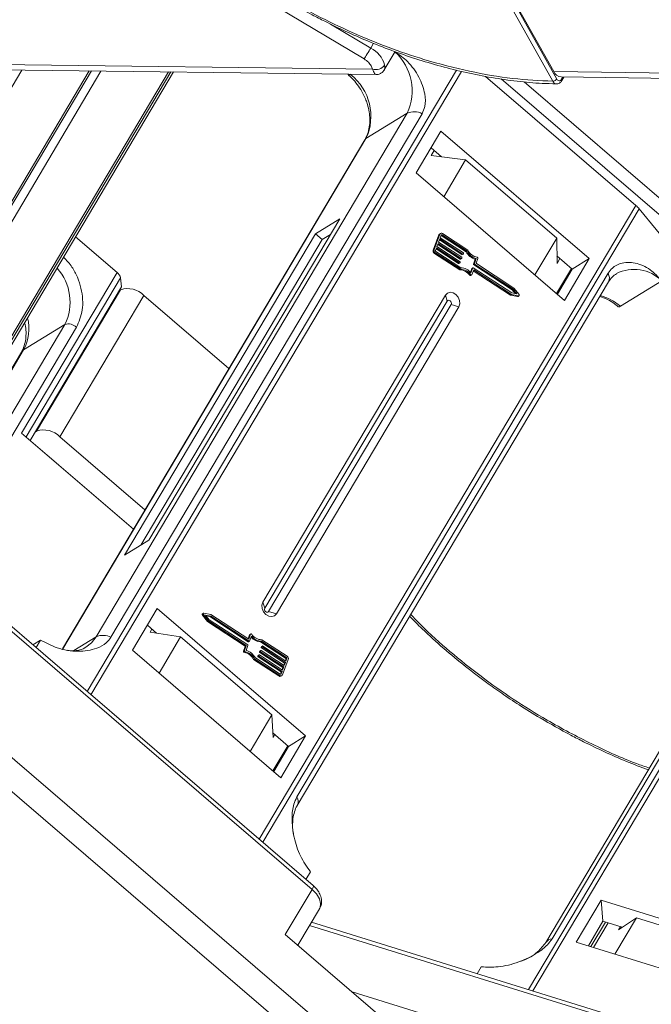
# Model space of a CAD drawing. Header units: millimetres. Extents: x -1177 to 904, y 240 to 1698.
# Tile 27 of 51: x 96 to 146, y 1427 to 1505. Entities that reach past the tile are written whole.
import ezdxf

# ---------------------------------------------------------------- set-up
doc = ezdxf.new("R2010")
doc.units = ezdxf.units.MM

msp = doc.modelspace()

# ---------------------------------------------------------------- linework, layer by layer
at = {"color": 7, "linetype": 'Continuous', "lineweight": 15}
for p, q in [((138.603, 1500.034), (113.805, 1544.295)), ((138.915, 1500.208), (114.117, 1544.469)), ((114.451, 1544.032), (138.672, 1500.798)), ((123.703, 1501.789), (116.754, 1505.921)), ((124.218, 1502.654), (121.035, 1504.547)), ((124.44, 1503.027), (124.218, 1502.654)), ((125.293, 1500.929), (126.15, 1502.369)), ((124.362, 1500.983), (84.995, 1501.489)), ((124.362, 1500.983), (124.268, 1501.239)), ((85.542, 1482.223), (96.66, 1500.916)), ((85.58, 1501.058), (124.635, 1500.556)), ((108.245, 1500.767), (89.742, 1469.659)), ((89.814, 1469.445), (108.441, 1500.764)), ((91.789, 1472.409), (108.652, 1500.761)), ((108.65, 1500.762), (91.809, 1472.447)), ((94.419, 1487.815), (102.169, 1500.845)), ((101.988, 1500.847), (94.583, 1488.397)), ((94.92, 1487.39), (102.917, 1500.835)), ((130.993, 1500.907), (101.828, 1451.871)), ((102.123, 1451.618), (131.381, 1500.811)), ((122.661, 1500.581), (122.63, 1500.562)), ((178.038, 1500.292), (138.672, 1500.798)), ((133.294, 1500.414), (145.17, 1490.224)), ((134.518, 1500.212), (149.66, 1487.221)), ((150.345, 1487.964), (136.336, 1499.984)), ((139.257, 1500.368), (178.311, 1499.865)), ((139.395, 1500.366), (139.298, 1500.203)), ((139.309, 1500.077), (139.48, 1500.365)), ((127.104, 1497.51), (102.528, 1456.188)), ((103.706, 1456.149), (128.282, 1497.471)), ((127.104, 1497.51), (123.844, 1495.5)), ((129.764, 1496.091), (127.804, 1492.796)), ((141.487, 1486.033), (129.764, 1496.091)), ((123.756, 1495.412), (99.869, 1455.25)), ((99.902, 1455.245), (123.844, 1495.5)), ((129.813, 1494.07), (128.985, 1494.78)), ((129.006, 1494.173), (129.238, 1494.563)), ((129.006, 1494.173), (131.717, 1493.827)), ((131.717, 1493.827), (129.988, 1490.922)), ((138.91, 1487.655), (131.717, 1493.827)), ((127.804, 1492.796), (139.527, 1482.738)), ((145.17, 1490.224), (115.422, 1440.208)), ((115.694, 1439.975), (145.426, 1489.964)), ((145.426, 1489.964), (148.411, 1486.313)), ((106.702, 1463.819), (121.78, 1489.17)), ((121.78, 1489.17), (119.862, 1487.987)), ((119.862, 1487.987), (104.784, 1462.636)), ((119.862, 1487.987), (120.395, 1487.53)), ((129.738, 1488.017), (129.661, 1487.97)), ((131.897, 1486.703), (129.895, 1488.006)), ((100.915, 1487.752), (104.184, 1484.947)), ((120.395, 1487.53), (106.055, 1463.42)), ((121.042, 1487.929), (120.395, 1487.53)), ((129.61, 1487.906), (129.155, 1486.697)), ((129.686, 1487.953), (129.232, 1486.745)), ((129.541, 1487.233), (129.446, 1486.981)), ((131.371, 1486.042), (129.541, 1487.233)), ((129.674, 1487.585), (129.579, 1487.334)), ((129.579, 1487.334), (131.409, 1486.143)), ((129.61, 1487.906), (129.686, 1487.953)), ((129.644, 1487.507), (131.427, 1486.347)), ((131.504, 1486.395), (129.674, 1487.585)), ((129.787, 1487.888), (129.712, 1487.686)), ((129.712, 1487.686), (131.542, 1486.495)), ((129.78, 1487.858), (129.777, 1487.86)), ((129.857, 1487.905), (129.78, 1487.858)), ((129.78, 1487.858), (131.751, 1486.576)), ((131.828, 1486.623), (129.857, 1487.905)), ((137.182, 1484.75), (138.91, 1487.655)), ((138.91, 1487.655), (138.935, 1485.654)), ((129.232, 1486.745), (129.155, 1486.697)), ((129.249, 1486.448), (129.326, 1486.495)), ((129.249, 1486.448), (131.252, 1485.145)), ((129.326, 1486.495), (131.329, 1485.192)), ((129.408, 1486.88), (129.333, 1486.679)), ((129.364, 1486.596), (131.335, 1485.313)), ((129.379, 1486.802), (131.162, 1485.642)), ((131.238, 1485.69), (129.408, 1486.88)), ((129.446, 1486.981), (131.276, 1485.79)), ((129.512, 1487.155), (131.294, 1485.995)), ((131.558, 1486.454), (131.539, 1486.404)), ((131.751, 1486.576), (131.828, 1486.623)), ((131.162, 1485.642), (131.238, 1485.69)), ((131.188, 1485.64), (131.265, 1485.688)), ((131.292, 1485.749), (131.273, 1485.698)), ((131.294, 1485.995), (131.371, 1486.042)), ((131.321, 1485.993), (131.397, 1486.04)), ((131.425, 1486.101), (131.406, 1486.051)), ((131.427, 1486.347), (131.504, 1486.395)), ((131.453, 1486.346), (131.53, 1486.393)), ((132.483, 1485.989), (132.336, 1485.599)), ((132.413, 1485.647), (132.559, 1486.036)), ((132.483, 1485.989), (132.559, 1486.036)), ((132.689, 1486.046), (132.552, 1485.682)), ((140.145, 1485.205), (138.928, 1486.25)), ((139.167, 1486.044), (138.935, 1485.654)), ((139.527, 1482.738), (141.487, 1486.033)), ((141.487, 1486.033), (140.145, 1485.205)), ((104.184, 1484.947), (96.646, 1472.272)), ((131.252, 1485.145), (131.329, 1485.192)), ((132.203, 1485.247), (132.092, 1484.951)), ((132.134, 1484.905), (132.28, 1485.294)), ((132.203, 1485.247), (132.28, 1485.294)), ((132.206, 1484.763), (132.353, 1485.153)), ((132.289, 1485.305), (132.212, 1485.257)), ((132.315, 1485.303), (135.357, 1483.324)), ((132.323, 1485.075), (135.263, 1483.162)), ((132.413, 1485.647), (132.336, 1485.599)), ((132.352, 1485.558), (132.429, 1485.605)), ((132.352, 1485.558), (135.394, 1483.579)), ((132.353, 1485.153), (135.339, 1483.21)), ((135.47, 1483.626), (132.429, 1485.605)), ((135.529, 1483.713), (132.567, 1485.64)), ((140.087, 1485.255), (138.907, 1483.27)), ((138.964, 1483.221), (140.145, 1485.205)), ((96.997, 1471.97), (104.456, 1484.511)), ((104.525, 1483.807), (104.456, 1484.511)), ((142.963, 1484.875), (118.386, 1443.553)), ((118.423, 1442.877), (143, 1484.199)), ((132.117, 1484.765), (132.04, 1484.717)), ((132.112, 1484.695), (132.189, 1484.742)), ((143.944, 1482.274), (147.204, 1484.285)), ((104.525, 1483.807), (97.32, 1471.693)), ((104.466, 1483.574), (97.832, 1472.42)), ((104.34, 1483.496), (104.466, 1483.574)), ((135.394, 1483.579), (135.47, 1483.626)), ((135.394, 1483.579), (135.636, 1483.269)), ((135.77, 1483.243), (135.47, 1483.626)), ((135.936, 1483.192), (135.529, 1483.713)), ((99.665, 1471.979), (106.299, 1483.133)), ((113.022, 1477.365), (106.299, 1483.133)), ((130.117, 1483.154), (115.703, 1458.918)), ((130.268, 1482.685), (115.854, 1458.449)), ((130.117, 1483.154), (130.268, 1482.685)), ((135.263, 1483.162), (135.339, 1483.21)), ((135.263, 1483.162), (135.825, 1483.052)), ((135.339, 1483.21), (135.901, 1483.1)), ((135.357, 1483.324), (135.77, 1483.243)), ((135.901, 1483.1), (135.825, 1483.052)), ((135.856, 1483.057), (135.932, 1483.105)), ((116.157, 1458.189), (130.572, 1482.424)), ((116.768, 1458.004), (131.183, 1482.24)), ((131.183, 1482.24), (130.572, 1482.424)), ((100.062, 1480.835), (91.064, 1465.706)), ((91.441, 1464.578), (100.979, 1480.615)), ((100.062, 1480.835), (96.802, 1478.825)), ((90.321, 1467.928), (96.802, 1478.825)), ((96.625, 1478.649), (90.307, 1468.026)), ((166.403, 1478.306), (136.688, 1428.346)), ((137.017, 1428.244), (166.748, 1478.232)), ((162.623, 1473.39), (138.046, 1432.068)), ((138.544, 1432.35), (163.121, 1473.671)), ((96.646, 1472.272), (105.483, 1464.689)), ((97.832, 1472.42), (97.706, 1472.342)), ((106.388, 1466.21), (99.665, 1471.979)), ((104.784, 1462.636), (106.702, 1463.819)), ((119.673, 1436.561), (90.487, 1461.601)), ((90.335, 1461.345), (119.586, 1436.249)), ((115.854, 1458.449), (115.703, 1458.918)), ((107.359, 1458.42), (105.398, 1455.124)), ((119.081, 1448.362), (107.359, 1458.42)), ((110.924, 1457.909), (111.001, 1457.957)), ((110.924, 1457.909), (111.332, 1457.389)), ((111.005, 1458.044), (110.928, 1457.997)), ((111.001, 1457.957), (111.409, 1457.436)), ((111.598, 1457.94), (111.036, 1458.05)), ((111.581, 1457.825), (111.167, 1457.906)), ((111.167, 1457.906), (111.467, 1457.523)), ((111.225, 1457.833), (111.504, 1457.778)), ((111.504, 1457.778), (111.581, 1457.825)), ((111.504, 1457.778), (114.546, 1455.799)), ((114.623, 1455.846), (111.581, 1457.825)), ((114.585, 1455.996), (111.598, 1457.94)), ((116.768, 1458.004), (116.157, 1458.189)), ((107.312, 1456.48), (106.579, 1457.109)), ((111.332, 1457.389), (111.409, 1457.436)), ((111.332, 1457.389), (114.293, 1455.462)), ((111.409, 1457.436), (114.37, 1455.509)), ((111.467, 1457.523), (114.509, 1455.544)), ((100.767, 1455.103), (102.528, 1456.188)), ((106.944, 1456.796), (106.803, 1456.558)), ((106.803, 1456.558), (109.209, 1456.19)), ((109.209, 1456.19), (107.502, 1453.319)), ((109.209, 1456.19), (116.403, 1450.018)), ((114.655, 1456.339), (114.537, 1456.027)), ((114.731, 1456.386), (114.585, 1455.996)), ((114.655, 1456.339), (114.731, 1456.386)), ((114.804, 1456.245), (114.657, 1455.855)), ((114.748, 1456.407), (114.672, 1456.36)), ((97.539, 1455.551), (98.147, 1455.927)), ((97.794, 1455.333), (98.147, 1455.927)), ((114.309, 1455.42), (114.172, 1455.056)), ((114.249, 1455.103), (114.386, 1455.468)), ((114.293, 1455.462), (114.37, 1455.509)), ((114.309, 1455.42), (114.386, 1455.468)), ((114.525, 1455.503), (114.378, 1455.113)), ((114.546, 1455.799), (114.623, 1455.846)), ((114.572, 1455.797), (114.649, 1455.845)), ((115.526, 1455.789), (115.603, 1455.836)), ((115.526, 1455.789), (117.497, 1454.506)), ((115.587, 1455.404), (115.569, 1455.353)), ((115.569, 1455.353), (115.645, 1455.401)), ((115.584, 1455.312), (115.661, 1455.359)), ((115.587, 1455.404), (115.664, 1455.451)), ((115.673, 1455.462), (115.596, 1455.414)), ((117.573, 1454.554), (115.603, 1455.836)), ((117.611, 1454.654), (115.609, 1455.957)), ((115.645, 1455.401), (115.664, 1455.451)), ((117.491, 1454.168), (115.661, 1455.359)), ((115.699, 1455.46), (117.529, 1454.269)), ((105.398, 1455.124), (117.121, 1445.066)), ((114.249, 1455.103), (114.172, 1455.056)), ((114.227, 1454.963), (114.304, 1455.011)), ((115.322, 1454.698), (115.303, 1454.648)), ((115.303, 1454.648), (115.38, 1454.695)), ((115.319, 1454.606), (115.396, 1454.654)), ((115.319, 1454.606), (117.149, 1453.416)), ((115.322, 1454.698), (115.399, 1454.746)), ((115.407, 1454.756), (115.331, 1454.709)), ((115.38, 1454.695), (115.399, 1454.746)), ((117.226, 1453.463), (115.396, 1454.654)), ((115.434, 1454.755), (117.264, 1453.564)), ((115.455, 1455.051), (115.436, 1455.001)), ((115.436, 1455.001), (115.513, 1455.048)), ((115.452, 1454.959), (115.528, 1455.006)), ((115.452, 1454.959), (117.282, 1453.768)), ((115.455, 1455.051), (115.532, 1455.098)), ((115.54, 1455.109), (115.463, 1455.062)), ((115.513, 1455.048), (115.532, 1455.098)), ((117.359, 1453.816), (115.528, 1455.006)), ((115.566, 1455.107), (117.396, 1453.916)), ((115.584, 1455.312), (117.414, 1454.121)), ((115.04, 1454.446), (114.964, 1454.399)), ((114.964, 1454.399), (116.966, 1453.096)), ((115.04, 1454.446), (117.043, 1453.143)), ((115.11, 1454.526), (117.081, 1453.244)), ((117.251, 1453.196), (117.706, 1454.405)), ((117.264, 1453.564), (117.359, 1453.816)), ((117.282, 1453.768), (117.359, 1453.816)), ((117.414, 1454.121), (117.349, 1453.947)), ((117.396, 1453.916), (117.491, 1454.168)), ((117.414, 1454.121), (117.491, 1454.168)), ((117.528, 1454.423), (117.482, 1454.3)), ((117.497, 1454.506), (117.573, 1454.554)), ((117.605, 1454.47), (117.528, 1454.423)), ((117.529, 1454.269), (117.605, 1454.47)), ((117.043, 1453.143), (116.966, 1453.096)), ((117.149, 1453.416), (117.084, 1453.242)), ((117.106, 1453.235), (117.15, 1453.262)), ((117.123, 1453.085), (117.2, 1453.132)), ((117.149, 1453.416), (117.226, 1453.463)), ((117.15, 1453.262), (117.226, 1453.463)), ((117.282, 1453.768), (117.216, 1453.595)), ((114.696, 1447.147), (116.403, 1450.018)), ((116.403, 1450.018), (116.508, 1448.23)), ((117.739, 1447.534), (116.486, 1448.609)), ((116.508, 1448.23), (116.65, 1448.468)), ((117.121, 1445.066), (119.081, 1448.362)), ((119.081, 1448.362), (117.739, 1447.534)), ((125.841, 1420.928), (94.538, 1447.785)), ((117.681, 1447.584), (116.501, 1445.599)), ((92.415, 1446.944), (127.977, 1416.433)), ((116.559, 1445.549), (117.739, 1447.534)), ((119.461, 1437.639), (119.108, 1437.046)), ((119.586, 1436.249), (117.476, 1432.7)), ((142.417, 1435.393), (140.457, 1432.097)), ((156.832, 1430.923), (142.417, 1435.393)), ((142.563, 1433.737), (142.417, 1435.393)), ((118.465, 1431.851), (120.18, 1434.734)), ((157.609, 1421.86), (119.542, 1433.662)), ((142.563, 1433.737), (141.411, 1431.801)), ((141.601, 1431.742), (142.753, 1433.678)), ((141.82, 1431.674), (142.972, 1433.611)), ((144.092, 1433.263), (142.563, 1433.737)), ((145.213, 1434.005), (143.514, 1431.149)), ((143.794, 1433.065), (145.213, 1434.005)), ((145.213, 1434.005), (154.059, 1431.263)), ((119.393, 1433.412), (157.353, 1421.643)), ((143.94, 1433.31), (143.794, 1433.065)), ((117.476, 1432.7), (127.003, 1424.526)), ((140.457, 1432.097), (154.872, 1427.628)), ((132.635, 1429.603), (132.954, 1430.14)), ((129.262, 1426.149), (122.762, 1428.164))]:
    msp.add_line(p, q, dxfattribs=at)
at = {"color": 7, "linetype": 'Continuous', "lineweight": 15, "flags": 128}
for points in [[(123.703, 1501.789), (123.751, 1501.868), (123.808, 1501.964), (123.872, 1502.073), (123.942, 1502.191), (124.014, 1502.312), (124.086, 1502.433), (124.155, 1502.548), (124.218, 1502.654)], [(123.844, 1495.5), (123.779, 1495.445), (123.756, 1495.412)], [(132.206, 1484.763), (132.2, 1484.752), (132.191, 1484.743), (132.179, 1484.738), (132.166, 1484.736), (132.153, 1484.738), (132.14, 1484.744), (132.127, 1484.753), (132.117, 1484.765)], [(131.183, 1482.24), (131.258, 1482.468), (131.24, 1482.732), (131.133, 1482.99), (130.952, 1483.204), (130.725, 1483.34), (130.487, 1483.378), (130.273, 1483.313), (130.117, 1483.154)], [(130.572, 1482.424), (130.593, 1482.49), (130.588, 1482.565), (130.558, 1482.638), (130.506, 1482.699), (130.441, 1482.738), (130.373, 1482.749), (130.313, 1482.73), (130.268, 1482.685)], [(135.936, 1483.192), (135.946, 1483.177), (135.952, 1483.159), (135.953, 1483.142), (135.95, 1483.126), (135.942, 1483.113), (135.931, 1483.104), (135.917, 1483.099), (135.901, 1483.1)], [(115.703, 1458.918), (115.628, 1458.689), (115.645, 1458.426), (115.753, 1458.167), (115.934, 1457.954), (116.161, 1457.817), (116.399, 1457.779), (116.612, 1457.844), (116.768, 1458.004)], [(111.001, 1457.957), (110.991, 1457.973), (110.986, 1457.99), (110.985, 1458.007), (110.988, 1458.023), (110.995, 1458.036), (111.007, 1458.045), (111.021, 1458.05), (111.036, 1458.05)], [(115.854, 1458.449), (115.832, 1458.384), (115.837, 1458.309), (115.868, 1458.235), (115.919, 1458.174), (115.984, 1458.136), (116.052, 1458.125), (116.113, 1458.143), (116.157, 1458.189)], [(102.528, 1456.188), (102.165, 1455.715), (101.725, 1455.362)], [(114.731, 1456.386), (114.738, 1456.398), (114.747, 1456.406), (114.758, 1456.412), (114.771, 1456.413), (114.784, 1456.411), (114.798, 1456.405), (114.81, 1456.396), (114.821, 1456.385)], [(119.586, 1436.249), (119.638, 1436.343), (119.673, 1436.425), (119.689, 1436.491), (119.687, 1436.538), (119.673, 1436.561)], [(119.586, 1436.249), (119.932, 1435.892), (120.165, 1435.514), (120.266, 1435.149), (120.225, 1434.828), (120.18, 1434.734)]]:
    msp.add_lwpolyline(points, dxfattribs=at)
at = {"color": 7, "linetype": 'Continuous', "lineweight": 15}
for centre, radius, start, end in [((123.232, 1500.728), 2.164, 15.62191, 62.88622), ((123.328, 1499.268), 4.165, 335.03707, 47.62299), ((124.606, 1501.823), 0.875, 253.78756, 324.19862), ((120.037, 1497.263), 4.196, 335.15154, 51.8296), ((139.32, 1501.065), 0.701, 202.38754, 264.82007), ((138.59, 1500.422), 0.389, 271.86957, 326.65022), ((139.194, 1500.131), 0.127, 334.9016, 34.91091), ((127.652, 1496.26), 1.365, 62.50531, 113.66135), ((143.822, 1488.643), 2.078, 39.47392, 49.5482), ((129.81, 1487.903), 0.133, 50.4627, 157.85425), ((129.728, 1487.864), 0.126, 122.24177, 160.33421), ((129.829, 1487.871), 0.0444, 50.4627, 157.85425), ((129.368, 1486.635), 0.222, 163.73951, 237.76998), ((129.444, 1486.682), 0.222, 163.73951, 237.76998), ((129.403, 1486.658), 0.0739, 163.73951, 237.76998), ((131.522, 1486.464), 0.037, 343.73951, 57.76998), ((132.817, 1487.155), 1.213, 208.51911, 254.00127), ((132.894, 1487.202), 1.213, 208.51911, 254.00127), ((132.839, 1487.169), 1.051, 206.31727, 258.74353), ((131.253, 1485.707), 0.0222, 230.4627, 337.85425), ((131.257, 1485.759), 0.037, 343.73951, 57.76998), ((131.309, 1486.014), 0.0242, 232.98525, 298.7083), ((131.385, 1486.059), 0.0222, 230.4627, 337.85425), ((131.389, 1486.112), 0.037, 343.73951, 57.76998), ((131.442, 1486.367), 0.0242, 232.98525, 298.7083), ((131.518, 1486.412), 0.0222, 230.4627, 337.85425), ((132.587, 1485.671), 0.037, 163.73951, 237.76998), ((132.619, 1486.067), 0.0731, 343.41164, 78.20567), ((96.486, 1482.603), 3.989, 333.69245, 42.13971), ((103.751, 1484.375), 0.718, 10.91469, 52.83869), ((131.176, 1485.662), 0.0242, 232.98525, 298.7083), ((131.244, 1484.19), 0.955, 33.52154, 89.53423), ((131.321, 1484.237), 0.955, 33.52154, 89.53423), ((131.292, 1484.244), 1.07, 38.11449, 87.69032), ((132.223, 1485.24), 0.0209, 122.24177, 160.33421), ((132.301, 1485.286), 0.0222, 50.4627, 157.85425), ((132.372, 1485.589), 0.037, 163.73951, 237.76998), ((132.448, 1485.636), 0.037, 163.73951, 237.76998), ((145.028, 1482.112), 3.075, 44.95304, 117.11455), ((132.089, 1484.746), 0.0563, 210.09379, 294.78838), ((142.371, 1484.504), 0.699, 334.1641, 32.08082), ((105.033, 1481.902), 1.765, 44.18828, 108.73639), ((135.834, 1483.094), 0.0422, 257.27686, 301.10946), ((141.418, 1479.412), 3.818, 48.57716, 75.80808), ((93.754, 1480.486), 3.471, 331.39968, 14.5883), ((100.346, 1479.999), 0.883, 44.18828, 108.73639), ((97.065, 1478.385), 0.512, 120.86471, 148.96532), ((98.399, 1470.748), 1.765, 44.18828, 108.73639), ((110.967, 1457.952), 0.0599, 130.42518, 224.62734), ((103.075, 1454.938), 1.365, 62.50531, 113.66135), ((114.694, 1456.325), 0.0414, 122.03902, 160.53696), ((115.566, 1456.846), 1.058, 221.07974, 267.82164), ((115.646, 1456.905), 1.07, 218.11449, 267.69032), ((115.617, 1456.912), 0.955, 213.52154, 269.53423), ((114.274, 1455.431), 0.037, 343.73951, 57.76998), ((114.35, 1455.478), 0.037, 343.73951, 57.76998), ((114.489, 1455.513), 0.037, 343.73951, 57.76998), ((114.56, 1455.818), 0.0242, 232.98525, 298.7083), ((114.637, 1455.864), 0.0222, 230.4627, 337.85425), ((115.604, 1455.343), 0.037, 163.73951, 237.76998), ((115.607, 1455.397), 0.0209, 122.24177, 160.33421), ((115.681, 1455.39), 0.037, 163.73951, 237.76998), ((115.685, 1455.443), 0.0222, 50.4627, 157.85425), ((114.242, 1455.035), 0.0731, 163.41164, 258.20567), ((114.022, 1453.933), 1.051, 26.31727, 78.74353), ((114.319, 1455.082), 0.0731, 163.41164, 258.20567), ((114.099, 1453.98), 1.051, 26.31727, 78.74353), ((114.044, 1453.947), 1.213, 28.51911, 74.00127), ((115.339, 1454.638), 0.037, 163.73951, 237.76998), ((115.342, 1454.691), 0.0209, 122.24177, 160.33421), ((115.415, 1454.685), 0.037, 163.73951, 237.76998), ((115.419, 1454.737), 0.0222, 50.4627, 157.85425), ((115.471, 1454.99), 0.037, 163.73951, 237.76998), ((115.475, 1455.044), 0.0209, 122.24177, 160.33421), ((115.548, 1455.038), 0.037, 163.73951, 237.76998), ((115.552, 1455.09), 0.0222, 50.4627, 157.85425), ((117.493, 1454.467), 0.222, 343.73951, 57.76998), ((117.457, 1454.444), 0.0739, 343.73951, 57.76998), ((117.534, 1454.491), 0.0739, 343.73951, 57.76998), ((117.053, 1453.212), 0.145, 232.98525, 298.7083), ((117.128, 1453.246), 0.133, 230.4627, 337.85425), ((117.109, 1453.278), 0.0444, 230.4627, 337.85425), ((117.795, 1443.182), 0.698, 333.9805, 32.09514), ((138.585, 1431.696), 0.655, 93.57243, 145.14883)]:
    msp.add_arc(centre, radius, start, end, dxfattribs=at)
for points, knots in [([(138.603, 1500.034), (137.555, 1500.086), (135.427, 1500.191), (132, 1500.78), (128.692, 1501.633), (125.587, 1502.689), (122.736, 1503.859), (119.903, 1505.226), (117.118, 1506.781), (114.431, 1508.497), (111.888, 1510.345), (109.511, 1512.301), (107.119, 1514.533), (104.803, 1517.038), (102.694, 1519.772), (100.985, 1522.489), (99.653, 1525.201), (98.706, 1527.92), (98.228, 1530.401), (98.136, 1532.604), (98.341, 1534.526), (98.835, 1536.335), (99.625, 1538.006), (100.694, 1539.512), (102.026, 1540.825), (103.598, 1541.938), (105.557, 1542.929), (107.949, 1543.709), (110.761, 1544.217), (112.801, 1544.269), (113.805, 1544.295)], [0, 0, 0, 0, 0.038845, 0.078883, 0.12003, 0.152186, 0.184338, 0.217171, 0.25, 0.282833, 0.315662, 0.347818, 0.37997, 0.421121, 0.461157, 0.5, 0.538846, 0.578883, 0.62003, 0.652186, 0.684338, 0.717171, 0.75, 0.782833, 0.815662, 0.847818, 0.87997, 0.921121, 0.961156, 1, 1, 1, 1]), ([(117.173, 1506.631), (117.978, 1506.167), (119.106, 1505.517), (120.807, 1504.645), (122.265, 1503.945), (124.017, 1503.179), (125.862, 1502.454), (127.793, 1501.785), (129.776, 1501.193), (131.785, 1500.694), (133.799, 1500.296), (135.797, 1500.014), (137.501, 1499.854), (138.51, 1499.839), (138.884, 1499.833)], [0, 0, 0, 0, 0.1137, 0.159318, 0.234954, 0.313176, 0.396777, 0.483673, 0.573025, 0.664169, 0.756641, 0.850112, 0.944348, 1, 1, 1, 1]), ([(128.282, 1497.471), (128.364, 1497.654), (128.573, 1498.127), (128.521, 1499.145), (128.076, 1500.38), (127.249, 1501.562), (126.487, 1502.117), (126.147, 1502.365)], [0, 0, 0, 0, 0.117254, 0.301729, 0.549004, 0.798913, 1, 1, 1, 1]), ([(125.316, 1501.311), (125.33, 1501.187), (125.351, 1501.015), (125.292, 1500.956), (125.276, 1500.94)], [0, 0, 0, 0, 0.719828, 1, 1, 1, 1]), ([(122.63, 1500.562), (122.59, 1500.541), (122.511, 1500.5), (122.448, 1500.51), (122.448, 1500.561), (122.448, 1500.584)], [0, 0, 0, 0, 0.357898, 0.715796, 1, 1, 1, 1]), ([(122.457, 1500.514), (122.529, 1500.454), (122.74, 1500.276), (123.081, 1499.9), (123.311, 1499.558), (123.436, 1499.373)], [0, 0, 0, 0, 0.191607, 0.562576, 1, 1, 1, 1]), ([(124.634, 1500.565), (124.598, 1500.58), (124.543, 1500.602), (124.441, 1500.779), (124.388, 1500.915), (124.362, 1500.983)], [0, 0, 0, 0, 0.473743, 0.739722, 1, 1, 1, 1]), ([(124.638, 1500.556), (124.693, 1500.559), (124.812, 1500.565), (124.993, 1500.631), (125.17, 1500.751), (125.254, 1500.873), (125.297, 1500.935)], [0, 0, 0, 0, 0.2126781, 0.4556771, 0.7223505, 1, 1, 1, 1]), ([(138.884, 1499.822), (138.873, 1499.822), (138.832, 1499.821), (138.762, 1499.853), (138.675, 1499.92), (138.627, 1499.995), (138.603, 1500.034)], [0, 0, 0, 0, 0.103891, 0.386277, 0.684984, 1, 1, 1, 1]), ([(138.892, 1499.818), (138.932, 1499.821), (139.012, 1499.826), (139.127, 1499.88), (139.231, 1499.963), (139.283, 1500.039), (139.309, 1500.077)], [0, 0, 0, 0, 0.254858, 0.509073, 0.758744, 1, 1, 1, 1]), ([(139.298, 1500.203), (139.27, 1500.165), (139.213, 1500.089), (139.105, 1500.057), (138.998, 1500.092), (138.942, 1500.17), (138.915, 1500.208)], [0, 0, 0, 0, 0.250048, 0.499878, 0.749219, 1, 1, 1, 1]), ([(123.436, 1499.373), (123.585, 1499.102), (123.795, 1498.719), (123.995, 1498.122), (124.114, 1497.608), (124.166, 1497.009), (124.124, 1496.415), (123.992, 1495.862), (123.829, 1495.561), (123.75, 1495.416)], [0, 0, 0, 0, 0.19988, 0.281813, 0.416463, 0.555009, 0.702818, 0.857455, 1, 1, 1, 1]), ([(100.979, 1480.615), (101.171, 1481.051), (101.467, 1481.723), (101.491, 1482.817), (101.364, 1483.694), (101.07, 1484.559), (100.643, 1485.431), (100.196, 1485.897), (99.959, 1486.145)], [0, 0, 0, 0, 0.264079, 0.406238, 0.551413, 0.696588, 0.838747, 1, 1, 1, 1]), ([(147.204, 1484.285), (146.909, 1484.596), (146.268, 1485.272), (145.107, 1485.776), (144.07, 1485.745), (143.341, 1485.386), (143.073, 1485.023), (142.963, 1484.875)], [0, 0, 0, 0, 0.222481, 0.483081, 0.73977, 0.893878, 1, 1, 1, 1]), ([(143.001, 1484.195), (143.091, 1484.332), (143.27, 1484.603), (143.513, 1484.762), (143.634, 1484.84)], [0, 0, 0, 0, 0.503294, 1, 1, 1, 1]), ([(142.306, 1483.032), (142.359, 1483.021), (142.613, 1482.969), (143.061, 1482.743), (143.5, 1482.471), (143.72, 1482.274), (143.772, 1482.227)], [0, 0, 0, 0, 0.107364, 0.511811, 0.884058, 1, 1, 1, 1]), ([(143.781, 1482.237), (143.782, 1482.233), (143.792, 1482.21), (143.851, 1482.224), (143.918, 1482.26), (143.944, 1482.274)], [0, 0, 0, 0, 0.109308, 0.646583, 1, 1, 1, 1]), ([(96.928, 1480.882), (96.932, 1480.866), (96.983, 1480.653), (97.005, 1480.242), (96.985, 1479.664), (96.855, 1479.132), (96.728, 1478.789), (96.63, 1478.66), (96.624, 1478.653)], [0, 0, 0, 0, 0.018122, 0.240425, 0.477059, 0.724414, 0.985447, 1, 1, 1, 1]), ([(127.301, 1457.804), (127.625, 1457.474), (128.475, 1456.608), (129.951, 1455.283), (131.648, 1453.872), (133.189, 1452.7), (134.605, 1451.696), (136.019, 1450.753), (137.835, 1449.628), (139.544, 1448.67), (141.244, 1447.795), (142.702, 1447.097), (144.409, 1446.345), (145.566, 1445.901), (146.142, 1445.68)], [0, 0, 0, 0, 0.064098, 0.168433, 0.26828, 0.359597, 0.424635, 0.496644, 0.582518, 0.703973, 0.752701, 0.833496, 0.917053, 1, 1, 1, 1]), ([(146.23, 1445.827), (145.888, 1445.945), (144.363, 1446.47), (141.637, 1447.72), (138.381, 1449.435), (135.465, 1451.25), (132.891, 1453.061), (130.457, 1455.019), (128.606, 1456.662), (127.653, 1457.667), (127.387, 1457.948)], [0, 0, 0, 0, 0.0491, 0.219022, 0.393728, 0.530293, 0.666876, 0.806347, 0.945836, 1, 1, 1, 1]), ([(98.147, 1455.927), (98.58, 1455.7), (99.52, 1455.209), (101.101, 1454.963), (102.429, 1455.174), (103.307, 1455.625), (103.59, 1455.997), (103.706, 1456.149)], [0, 0, 0, 0, 0.222481, 0.483081, 0.73977, 0.893878, 1, 1, 1, 1]), ([(101.717, 1455.371), (101.692, 1455.351), (101.518, 1455.213), (101.128, 1455.115), (100.667, 1455.054), (100.378, 1455.115), (100.304, 1455.13)], [0, 0, 0, 0, 0.072248, 0.497648, 0.871417, 1, 1, 1, 1]), ([(118.386, 1443.553), (118.298, 1443.365), (118.071, 1442.881), (117.964, 1441.766), (118.121, 1440.352), (118.62, 1438.842), (119.179, 1438.043), (119.461, 1437.639)], [0, 0, 0, 0, 0.111335, 0.286497, 0.521289, 0.758582, 1, 1, 1, 1]), ([(118.118, 1440.652), (118.115, 1440.665), (118.065, 1440.876), (118.043, 1441.284), (118.064, 1441.862), (118.194, 1442.394), (118.321, 1442.737), (118.42, 1442.867), (118.425, 1442.874)], [0, 0, 0, 0, 0.01512, 0.237937, 0.475117, 0.723043, 0.984679, 1, 1, 1, 1]), ([(120.171, 1434.737), (120.182, 1434.749), (120.294, 1434.879), (120.355, 1435.235), (120.306, 1435.675), (120.131, 1436.041), (119.925, 1436.329), (119.754, 1436.482), (119.67, 1436.557)], [0, 0, 0, 0, 0.023936, 0.255823, 0.498086, 0.686856, 0.846259, 1, 1, 1, 1]), ([(132.954, 1430.14), (133.391, 1430.122), (134.338, 1430.082), (135.928, 1430.468), (137.264, 1431.12), (138.145, 1431.793), (138.429, 1432.189), (138.544, 1432.35)], [0, 0, 0, 0, 0.222481, 0.483081, 0.73977, 0.893878, 1, 1, 1, 1]), ([(138.046, 1432.068), (137.851, 1431.812), (137.429, 1431.257), (136.62, 1430.755), (136.08, 1430.598), (136.003, 1430.575)], [0, 0, 0, 0, 0.423806, 0.917181, 1, 1, 1, 1])]:
    msp.add_open_spline(points, degree=3, knots=knots, dxfattribs=at)
msp.add_open_spline([(123.703, 1501.789), (123.822, 1501.708), (124.06, 1501.546), (124.199, 1501.342), (124.268, 1501.239)], degree=3, dxfattribs=at)

doc.saveas('drawing.dxf')
